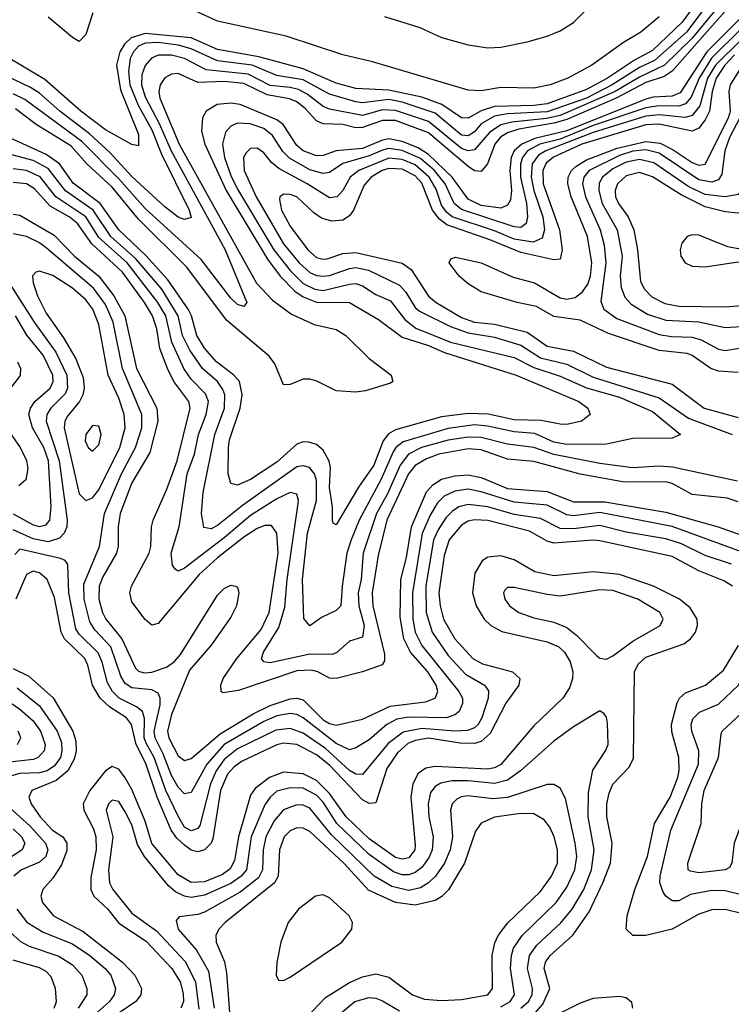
# Model space of a CAD drawing. Header units: inches. Extents: x 990535 to 1117859, y 769386 to 892122.
# Tile 25 of 256: x 1037809 to 1039969, y 840502 to 843488. Entities that reach past the tile are written whole.
import ezdxf

# ---------------------------------------------------------------- set-up
doc = ezdxf.new("R2010")
doc.units = ezdxf.units.IN
doc.header["$MEASUREMENT"] = 0
doc.layers.add('B0834', color=7, linetype='Continuous')

msp = doc.modelspace()

# ---------------------------------------------------------------- linework, layer by layer
at = {"layer": 'B0834', "color": 5}
for points, elevation in [([(1039945.9, 843654.1), (1039820.2, 843479.8), (1039730, 843394), (1039675, 843365), (1039593.6, 843310), (1039530, 843275.8), (1039410, 843232.5), (1039370, 843227.2), (1039250, 843224.8), (1039210, 843211.1), (1039170, 843188.8), (1039150, 843189.7), (1039090.1, 843230.1), (1039030, 843253.1), (1038930, 843274.2), (1038830, 843279.1), (1038770, 843295.5), (1038670, 843338.3), (1038535.3, 843375.3), (1038410, 843397.5), (1038330, 843432.9), (1038190, 843446), (1038147.7, 843432.3), (1038127.1, 843412.9), (1038113.1, 843390), (1038103.6, 843350), (1038115.2, 843275.2), (1038170, 843139.6), (1038170, 843104.7), (1038150, 843109), (1038070, 843153.9), (1037994.7, 843210), (1037886.2, 843306.2), (1037770, 843374.7)], 2220), ([(1039926, 843574), (1039833.4, 843450), (1039736.4, 843363.6), (1039690, 843342.1), (1039607.4, 843290), (1039529.2, 843250), (1039410, 843208.2), (1039290, 843202), (1039250, 843194.7), (1039210, 843171.7), (1039190, 843147.2), (1039170, 843135), (1039150, 843137.2), (1039070, 843204), (1038970, 843237.9), (1038930, 843245.4), (1038850, 843235.2), (1038830, 843238.1), (1038750, 843261.8), (1038670, 843305.3), (1038590, 843318.3), (1038515.3, 843350), (1038410, 843362.3), (1038330, 843399.5), (1038290.7, 843410.7), (1038230, 843418.4), (1038190, 843415.9), (1038170, 843406.8), (1038154.5, 843390), (1038145, 843370), (1038139.3, 843330), (1038144, 843290), (1038168.7, 843228.7), (1038210, 843153.7), (1038240.1, 843080.1), (1038324.1, 842910), (1038330, 842887.8), (1038310, 842881.3), (1038290, 842889.2), (1038250, 842920.1), (1038150, 843012.5), (1038084.2, 843084.2), (1038021.2, 843141.2), (1037931.2, 843210), (1037870, 843264.3), (1037842.2, 843282.2), (1037770, 843316.2)], 2240), ([(1039931.1, 843530), (1039850, 843431.2), (1039766.8, 843350), (1039690, 843313.4), (1039616.6, 843270), (1039450, 843197.2), (1039407.7, 843187.7), (1039303, 843177), (1039270, 843168.6), (1039234.7, 843145.3), (1039190, 843092.5), (1039170, 843090.2), (1039150, 843097.1), (1039050, 843178.8), (1038950, 843212.6), (1038910, 843213.8), (1038850, 843196.9), (1038750, 843216.1), (1038730, 843224.1), (1038681.5, 843261.5), (1038655.6, 843275.6), (1038630, 843282.4), (1038570, 843287.5), (1038502.3, 843322.3), (1038375.3, 843335.3), (1038310, 843369.7), (1038270, 843379.7), (1038230, 843379.8), (1038209.6, 843370.4), (1038190, 843348.5), (1038180, 843320), (1038179.5, 843290), (1038190, 843253.9), (1038233.1, 843173.1), (1038269.5, 843089.5), (1038433.4, 842790), (1038498.6, 842630), (1038490, 842617.4), (1038470, 842624.1), (1038450, 842643), (1038360.1, 842760.1), (1038190, 842915), (1038110, 843005.4), (1037997.8, 843117.8), (1037825.1, 843245.1), (1037790, 843263)], 2260), ([(1039964.7, 843530), (1039790, 843331.6), (1039765.2, 843314.8), (1039710, 843297.2), (1039619.7, 843250), (1039470, 843185.2), (1039430, 843173.7), (1039324.1, 843155.9), (1039290, 843144.3), (1039269, 843131), (1039251.4, 843110), (1039229.4, 843050.6), (1039210, 843027.4), (1039190, 843029.4), (1039170, 843042.3), (1039050, 843144.6), (1038950, 843181.5), (1038910, 843182.3), (1038850, 843160.7), (1038830, 843159.3), (1038790, 843170), (1038730, 843171.5), (1038710, 843180.5), (1038676.9, 843216.9), (1038650, 843238.3), (1038627.9, 843247.9), (1038560, 843260), (1038490, 843293.9), (1038430, 843299.9), (1038350, 843296.9), (1038290, 843323.9), (1038270, 843322.5), (1038250, 843310.8), (1038235.6, 843290), (1038232, 843270), (1038235.1, 843250), (1038293.1, 843110), (1038528.3, 842688.3), (1038576.7, 842636.7), (1038634.4, 842594.4), (1038703.4, 842563.4), (1038770, 842547.8), (1038798.7, 842530), (1038870, 842460.5), (1038936.5, 842410), (1038941.6, 842390), (1038934.5, 842385.5), (1038858.4, 842361.6), (1038830, 842357.8), (1038770, 842362.5), (1038711.4, 842391.4), (1038690, 842397.4), (1038670, 842397.2), (1038630, 842380.9), (1038610, 842380.7), (1038583.6, 842443.6), (1038566.7, 842466.7), (1038436.7, 842576.7), (1038316.6, 842736.6), (1038170, 842882.4), (1038090, 842979.3), (1038013.5, 843050), (1037964.8, 843104.8), (1037859.1, 843170), (1037797.1, 843217.1)], 2280), ([(1039750, 843496.7), (1039694.6, 843450), (1039641.4, 843418.6), (1039545.4, 843350), (1039473.3, 843310), (1039419.8, 843290), (1039370, 843280), (1039270, 843282.3), (1039210, 843272), (1039170, 843274.3), (1038879.9, 843359.9), (1038790, 843381.2), (1038618, 843438), (1038410, 843483.3), (1038295.8, 843535.8)], 2180), ([(1038917, 843497), (1039024.2, 843464.2), (1039090, 843433.4), (1039170, 843411.3), (1039230, 843402.7), (1039270, 843404.2), (1039350, 843420.2), (1039410, 843438), (1039450, 843453.4), (1039490, 843479.2), (1039555.3, 843544.7)], 2180), ([(1038031.4, 843508.6), (1038010, 843442.5), (1037990, 843421.6), (1037970, 843433.1), (1037895.4, 843495.4)], 2180), ([(1040000, 843494.8), (1039894.9, 843390), (1039813.9, 843266.1), (1039790, 843255.8), (1039732.4, 843252.4), (1039710, 843246.8), (1039470, 843151), (1039372.7, 843127.3), (1039333.8, 843110), (1039310.2, 843090), (1039300.8, 843070), (1039296.9, 843030), (1039301.5, 842970), (1039299, 842941), (1039290, 842924.6), (1039270, 842915.7), (1039210, 842924.2), (1039170, 842943.2), (1039121.6, 843010), (1039050, 843078.7), (1039019.2, 843099.2), (1038970, 843118.1), (1038930, 843126.1), (1038910, 843122.4), (1038850, 843097.1), (1038770, 843090), (1038730, 843075.6), (1038710, 843074.4), (1038670.1, 843089.9), (1038650, 843105.6), (1038609.3, 843169.3), (1038590, 843184.3), (1038478.3, 843230), (1038450, 843234.7), (1038408.7, 843230), (1038375.8, 843210), (1038363.9, 843190), (1038361.5, 843150), (1038371.7, 843110), (1038436.2, 842970), (1038561, 842761), (1038599.8, 842710), (1038644.7, 842664.7), (1038670, 842646.9), (1038710, 842630.6), (1038810.2, 842630), (1038898.4, 842578.4), (1038970, 842525.2), (1039050, 842499.5), (1039098.5, 842478.5), (1039316.5, 842410), (1039506.2, 842330), (1039533.2, 842310), (1039540.7, 842290), (1039514.3, 842270), (1039470, 842260.3), (1039450, 842260.8), (1039392.3, 842272.3), (1039310, 842274.2), (1039231, 842291), (1039170, 842292.9), (1039090, 842283.3), (1038950, 842243.7), (1038928.7, 842231.3), (1038912.4, 842210), (1038883.7, 842136.3), (1038837.7, 842070), (1038770, 841955.8), (1038761.2, 841961.2), (1038759.2, 841970), (1038758.7, 842010), (1038750, 842069.2), (1038752.3, 842130), (1038748.9, 842148.9), (1038730, 842181.7), (1038710, 842199.2), (1038686.7, 842206.7), (1038670, 842207), (1038650, 842200.5), (1038590, 842145.4), (1038510, 842093), (1038470, 842076.2), (1038450, 842080.8), (1038442, 842110), (1038442.6, 842190), (1038446.4, 842213.6), (1038478.8, 842310), (1038484.1, 842350), (1038476, 842390), (1038459.2, 842410), (1038406.5, 842450), (1038370, 842491.7), (1038347.2, 842530), (1038330.6, 842590), (1038320.7, 842610), (1038258.8, 842698.8), (1038192.5, 842772.5), (1038110, 842850), (1038053.6, 842930), (1037971.9, 842991.9), (1037930, 843050), (1037890, 843078.4), (1037770, 843133.4)], 2320), ([(1040000, 843460.5), (1039909.2, 843370.8), (1039871.2, 843310), (1039847.7, 843252.3), (1039830, 843232.8), (1039810, 843225.1), (1039750, 843226.1), (1039710, 843220.7), (1039550, 843166.3), (1039450, 843125.7), (1039388.1, 843110), (1039350.7, 843090), (1039335.4, 843070), (1039329.2, 843050), (1039328.9, 843010), (1039347.1, 842930), (1039350.1, 842890), (1039346.2, 842870), (1039330, 842856.9), (1039310, 842859.1), (1039150, 842911.9), (1039127.7, 842930), (1039100.8, 842990), (1039067.8, 843030), (1039026.2, 843066.2), (1038970, 843090.9), (1038930, 843097), (1038910, 843092), (1038870, 843074.6), (1038790, 843051.5), (1038750, 843024.2), (1038730, 843020.7), (1038690, 843032.5), (1038628, 843068), (1038607.8, 843087.8), (1038576.8, 843136.8), (1038550, 843157.7), (1038508.5, 843171.5), (1038470, 843173.4), (1038450, 843164.7), (1038433.5, 843146.5), (1038425, 843110), (1038430.8, 843070), (1038450, 843015), (1038470, 842973.8), (1038580.6, 842790), (1038630, 842726.7), (1038670, 842687.2), (1038704.8, 842670), (1038730, 842666), (1038810, 842685.9), (1038830, 842687.1), (1038850, 842680.6), (1038890, 842654.3), (1038935.1, 842635.1), (1038977.9, 842577.9), (1039012.1, 842552.1), (1039116.8, 842510), (1039310, 842463.2), (1039370, 842433), (1039450, 842406.3), (1039530, 842371), (1039630, 842342.8), (1039730, 842299.5), (1039815.2, 842230), (1039790, 842218.6), (1039670, 842217.9), (1039590, 842200.1), (1039470, 842199.4), (1039430, 842206.7), (1039372.3, 842232.3), (1039310, 842237.6), (1039230, 842255.2), (1039190, 842258.6), (1039110, 842247.9), (1038972.8, 842207.2), (1038951, 842190), (1038942.9, 842177.1), (1038906.2, 842093.8), (1038839.3, 841970), (1038815.6, 841910), (1038802.7, 841870), (1038787.6, 841770), (1038783.9, 841710), (1038770, 841695.7), (1038725, 841675), (1038690.1, 841649.9), (1038671.6, 841671.6), (1038667.9, 841790), (1038682.7, 841930), (1038710.5, 842029.5), (1038710.2, 842090), (1038704.1, 842110), (1038689.3, 842129.3), (1038670, 842134.7), (1038650, 842131.3), (1038485.3, 842014.7), (1038410, 841953.4), (1038390, 841943.6), (1038367.8, 841947.8), (1038360.7, 841990), (1038366.1, 842053.9), (1038401.7, 842230), (1038430.7, 842310), (1038431.7, 842350), (1038426.4, 842366.4), (1038409.6, 842390), (1038364, 842430), (1038325.9, 842485.9), (1038303.7, 842530), (1038290.7, 842590), (1038240.8, 842670), (1038162.3, 842762.3), (1038085.9, 842830), (1038032.4, 842910), (1037948.4, 842968.4), (1037896.1, 843036.1), (1037850, 843060.4), (1037770, 843082.1)], 2340), ([(1040000, 843427.4), (1039921.5, 843350), (1039897.3, 843310), (1039873.4, 843226.6), (1039850, 843197.5), (1039829.1, 843190.9), (1039750, 843198.6), (1039710, 843194.6), (1039550, 843145.6), (1039406.6, 843090), (1039383.5, 843076.5), (1039364.7, 843050), (1039361.8, 843010), (1039369.8, 842969.8), (1039397, 842890), (1039402.6, 842850), (1039395.2, 842824.8), (1039367.5, 842812.5), (1039310, 842821.7), (1039250, 842847.4), (1039121.8, 842890), (1039104.3, 842904.3), (1039090, 842924.9), (1039073.4, 842973.4), (1039052.3, 843010), (1039010, 843047.1), (1038970, 843063.2), (1038930, 843067.2), (1038838.2, 843030), (1038812.4, 843010), (1038790, 842969.2), (1038772.9, 842950), (1038750, 842947.8), (1038682.3, 842990), (1038595.9, 843035.9), (1038574, 843054), (1038550, 843083.8), (1038530, 843098.4), (1038510, 843097.3), (1038496.4, 843083.6), (1038489, 843070), (1038490.8, 843030), (1038526.8, 842950), (1038610, 842808.2), (1038657.5, 842750), (1038690, 842721.2), (1038710, 842712), (1038730, 842709.4), (1038750, 842712.1), (1038810, 842733.2), (1038830, 842735.6), (1038867.5, 842727.5), (1038962.3, 842682.3), (1038981.4, 842661.4), (1039010, 842615.1), (1039023.2, 842603.2), (1039116.8, 842556.8), (1039170, 842537.8), (1039250, 842524.7), (1039330, 842501), (1039390, 842462.5), (1039470, 842442.7), (1039550, 842403.6), (1039750, 842341.1), (1039839.3, 842279.3), (1039972.1, 842230)], 2360), ([(1039978.8, 843381.2), (1039949.7, 843350), (1039923.1, 843310), (1039910.5, 843270), (1039902.5, 843210), (1039890, 843184.3), (1039870, 843159), (1039850, 843149.5), (1039750, 843170.8), (1039710, 843168.4), (1039515.1, 843110), (1039429.5, 843070.5), (1039407.3, 843052.7), (1039397.1, 843030), (1039397.8, 842990), (1039447.6, 842850), (1039455.9, 842790), (1039450, 842761), (1039430, 842759), (1039330, 842781.8), (1039238.9, 842818.9), (1039105.5, 842865.5), (1039083, 842883), (1039062.4, 842910), (1039030, 842991.9), (1039010, 843014.2), (1038970, 843034.4), (1038930, 843036.5), (1038909, 843030), (1038875.8, 843010), (1038854.6, 842985.4), (1038822.5, 842910), (1038810, 842893), (1038790, 842879.3), (1038756.5, 842876.5), (1038725.7, 842885.7), (1038701.7, 842901.7), (1038650, 842949.9), (1038630, 842957.6), (1038610, 842958.6), (1038599, 842950), (1038598, 842942), (1038604.4, 842910), (1038630, 842861.6), (1038683.7, 842790), (1038710, 842766.5), (1038730, 842761), (1038742.5, 842762.5), (1038790, 842778.1), (1038830, 842781.3), (1038970, 842749.5), (1038997.3, 842730), (1039050, 842649.4), (1039073.5, 842630), (1039150, 842584.4), (1039190, 842570.6), (1039250, 842563.8), (1039350, 842539.5), (1039410, 842498), (1039490, 842482.5), (1039590, 842433.6), (1039790, 842382.2), (1039886.4, 842310), (1039990, 842280.8)], 2380), ([(1039990, 842417.3), (1039930, 842421.8), (1039906.9, 842430), (1039850, 842469.1), (1039834.9, 842474.9), (1039750, 842484.7), (1039595.9, 842535.9), (1039510, 842575.9), (1039430, 842587.5), (1039377.7, 842617.7), (1039319.1, 842630), (1039210, 842662.5), (1039170, 842686.3), (1039143.1, 842710), (1039113, 842750), (1039117.4, 842762.6), (1039132.1, 842767.9), (1039210, 842750.7), (1039306.8, 842706.8), (1039371.7, 842690), (1039450, 842644.4), (1039470, 842639.9), (1039494.7, 842645.3), (1039517.9, 842662.1), (1039534, 842686), (1039541.7, 842710), (1039545.4, 842750), (1039533, 842830), (1039483.4, 842950), (1039472.9, 842990), (1039474, 843010), (1039483.7, 843030), (1039497.3, 843042.7), (1039530, 843062.2), (1039622.5, 843097.5), (1039710, 843118.3), (1039753.4, 843113.4), (1039793, 843093), (1039850, 843054.8), (1039870, 843046.5), (1039890, 843049.9), (1039961, 843190), (1039966.6, 843210), (1039962.5, 843270), (1039967.1, 843290), (1040000, 843343.8)], 2420), ([(1039995.1, 843190), (1039963.6, 843130), (1039949, 843090), (1039940.7, 843019.3), (1039930, 843002.4), (1039910, 842995), (1039870, 843001.5), (1039750, 843082.8), (1039710, 843093.1), (1039670, 843088.8), (1039630, 843076), (1039538, 843030), (1039521.9, 843010), (1039517.8, 842990), (1039526.5, 842950), (1039571.1, 842850), (1039583.6, 842803.6), (1039588.7, 842750), (1039573.3, 842633.3), (1039581.8, 842610), (1039621.7, 842581.7), (1039750, 842533.2), (1039787.1, 842527.1), (1039850, 842525.3), (1039877.1, 842517.1), (1039930, 842488), (1039950, 842484.6), (1040000, 842492.4)], 2440), ([(1040000, 842966.1), (1039990, 842957.6), (1039950, 842950), (1039890, 842957.8), (1039840.5, 842980.5), (1039733.5, 843053.5), (1039690, 843064), (1039650, 843056), (1039610, 843035.4), (1039578, 843010), (1039568.4, 842991.6), (1039567, 842970), (1039577.5, 842930), (1039623, 842850), (1039637.4, 842770), (1039632.2, 842710), (1039635, 842675), (1039645.7, 842645.7), (1039664.8, 842624.8), (1039714.9, 842594.9), (1039770, 842576), (1039870.9, 842570.9), (1039950, 842554.1), (1040000, 842557.1)], 2460), ([(1039987.9, 842087.9), (1039790.8, 842130.8), (1039750, 842133.7), (1039670, 842128.8), (1039570, 842141.6), (1039430, 842169.1), (1039370, 842190.4), (1039290, 842200.1), (1039210, 842220.4), (1039170, 842221.9), (1039110, 842212.2), (1039029, 842190), (1038989.5, 842170), (1038963.8, 842136.2), (1038925.4, 842050), (1038892, 841990), (1038851.7, 841870), (1038845.7, 841790), (1038837, 841750), (1038838.4, 841710), (1038855.3, 841650), (1038850, 841614.8), (1038810, 841603), (1038771.7, 841568.3), (1038757.3, 841562.7), (1038690, 841563.1), (1038570, 841537.3), (1038550, 841539.8), (1038543, 841550), (1038549.5, 841570), (1038595.9, 841644.1), (1038613.9, 841706.1), (1038620.9, 841790), (1038653.6, 842013.6), (1038655.1, 842030), (1038650, 842048.5), (1038630, 842053.3), (1038590, 842034.3), (1038510, 841983.6), (1038430, 841915.8), (1038310, 841824.8), (1038290, 841815.4), (1038281.3, 841821.3), (1038273.3, 841833.3), (1038269.1, 841870), (1038292.9, 841950), (1038318.1, 842110), (1038339.8, 842170), (1038352.1, 842230), (1038375.8, 842290), (1038382.3, 842330), (1038373.3, 842353.3), (1038330, 842397.2), (1038307.9, 842430), (1038271.1, 842510), (1038252.6, 842590), (1038228.8, 842630), (1038135.6, 842750), (1038050, 842826.7), (1038009.7, 842889.7), (1037919.4, 842950), (1037871.2, 843011.2), (1037830, 843030.5), (1037790, 843035.6)], 2360), ([(1040000, 842903.2), (1039990, 842900.9), (1039950, 842905), (1039890, 842920), (1039816.8, 842956.8), (1039730, 843011.2), (1039690, 843024), (1039650, 843013.7), (1039623.8, 842990), (1039616.3, 842970), (1039617.9, 842950), (1039627.1, 842930), (1039656.2, 842890), (1039672.8, 842850), (1039684.8, 842790), (1039693.5, 842693.5), (1039705.5, 842670), (1039727.5, 842647.5), (1039767.2, 842627.2), (1039810, 842619.3), (1039950, 842616.9), (1040000, 842620.5)], 2480), ([(1039990, 842025.5), (1039956.6, 842036.6), (1039850, 842047.5), (1039790, 842080.6), (1039770, 842086.2), (1039645, 842085), (1039510, 842109), (1039370, 842147.3), (1039290, 842154.9), (1039210, 842183.1), (1039170, 842185.7), (1039081.9, 842170), (1039043.7, 842156.3), (1039010, 842135.8), (1038989.5, 842110), (1038923.7, 841970), (1038896.9, 841863.1), (1038879.3, 841750), (1038881.6, 841710), (1038916.3, 841563.7), (1038917, 841543), (1038909.1, 841530.9), (1038850.1, 841509.9), (1038770, 841489.9), (1038750, 841491.1), (1038714, 841510), (1038694.8, 841514.8), (1038650, 841513.4), (1038473.2, 841453.2), (1038425.9, 841445.9), (1038420.8, 841450), (1038419.4, 841470), (1038427.4, 841490), (1038468.6, 841550), (1038542.1, 841637.9), (1038567, 841690), (1038593.8, 841870), (1038590.2, 841930.2), (1038573.8, 841953.8), (1038553.3, 841953.3), (1038530, 841944.3), (1038490, 841918.1), (1038410, 841856.1), (1038354.5, 841805.5), (1038230, 841656.2), (1038210, 841651.5), (1038190, 841668.3), (1038150, 841722.5), (1038143.2, 841750), (1038148.6, 841770), (1038202.1, 841870), (1038207.9, 841890), (1038209.7, 841950), (1038214.6, 841970), (1038256.1, 842063.9), (1038287.8, 842150), (1038326.5, 842310), (1038322.6, 842330), (1038277.3, 842390), (1038257.6, 842430), (1038234.8, 842490), (1038225.9, 842550), (1038212.2, 842590), (1038188.5, 842630), (1038121.9, 842721.9), (1038028.3, 842808.3), (1037984.5, 842870), (1037959.1, 842890), (1037902, 842922), (1037854.2, 842974.2), (1037830, 842990.2), (1037790, 842993.5)], 2380), ([(1037790, 842897.8), (1037810, 842894.8), (1037913.9, 842833.9), (1037975.9, 842770), (1038049.4, 842710), (1038094.8, 842650), (1038128.1, 842590), (1038164.2, 842430), (1038225.3, 842310), (1038228.4, 842270), (1038204.5, 842175.5), (1038150, 842082.7), (1038114.1, 841990), (1038107.9, 841950), (1038108.5, 841891.5), (1038103.1, 841870), (1038062.1, 841797.9), (1038051.1, 841770), (1038049.7, 841730), (1038060.6, 841690), (1038070.5, 841670), (1038119.7, 841610), (1038160.7, 841520.7), (1038170, 841511.7), (1038186.9, 841506.9), (1038210, 841509), (1038255.4, 841524.6), (1038278.9, 841541.1), (1038297.6, 841562.4), (1038410, 841742.1), (1038430, 841762.4), (1038450, 841772.8), (1038464.5, 841770), (1038470, 841766.6), (1038474.5, 841750), (1038467.3, 841710), (1038450, 841676.1), (1038390, 841591.3), (1038324.9, 841515.1), (1038270, 841380.5), (1038258.1, 841330), (1038261.6, 841310), (1038290, 841255), (1038310, 841240.6), (1038330, 841246.9), (1038417.9, 841322.1), (1038517.8, 841382.2), (1038570, 841408.3), (1038630, 841427.6), (1038650, 841430), (1038670, 841425), (1038730, 841364.4), (1038750, 841352.9), (1038770, 841348.7), (1038850, 841366.4), (1038934.1, 841405.9), (1039040.9, 841419.1), (1039070.7, 841430), (1039078.4, 841450), (1039073.3, 841470), (1039048.1, 841510), (1038995.5, 841570), (1038975.5, 841610), (1038964.2, 841675.8), (1038965.8, 841790), (1038983.2, 841856.8), (1038998.4, 841950), (1039044.4, 842055.6), (1039062.9, 842077.1), (1039090, 842093.7), (1039130, 842104.4), (1039170, 842107.6), (1039210, 842099.2), (1039290, 842065.5), (1039410, 842056.8), (1039490, 842025.4), (1039585.2, 842025.2), (1039770, 841994.5), (1039929, 841950), (1040000, 841924.4)], 2420), ([(1040000, 841873.6), (1039790, 841950.9), (1039570, 841992.8), (1039490, 841983.3), (1039470, 841986.3), (1039410, 842015.3), (1039310, 842024), (1039210, 842055.8), (1039170, 842063.6), (1039130, 842057.9), (1039097.6, 842042.4), (1039077.4, 842022.6), (1039054.7, 841985.3), (1039030.7, 841929.3), (1039001.2, 841750), (1039002.1, 841670), (1039010, 841630), (1039030.3, 841590), (1039142.5, 841450), (1039153.2, 841430), (1039153.5, 841413.5), (1039143.3, 841390), (1039130, 841379.5), (1039104.9, 841370), (1038990, 841372.9), (1038953.9, 841366.1), (1038924.1, 841350), (1038870, 841303.3), (1038830, 841279.1), (1038810, 841273.3), (1038770, 841292.8), (1038670, 841370.7), (1038650, 841380.8), (1038630, 841383.7), (1038590, 841377), (1038550, 841359.7), (1038430, 841289.1), (1038377.3, 841230), (1038330, 841144.4), (1038310, 841139.6), (1038290, 841159.7), (1038270, 841196), (1038243.7, 841263.7), (1038220.1, 841310), (1038217.8, 841330), (1038236.2, 841410), (1038235.7, 841430), (1038230, 841445), (1038210, 841455.2), (1038150, 841461.4), (1038130, 841474.7), (1038116.6, 841496.6), (1038085.5, 841585.5), (1038037.7, 841637.7), (1038021.9, 841661.9), (1038005.2, 841730), (1038004.3, 841775.7), (1038051.5, 841890), (1038066.4, 841990), (1038117.9, 842110), (1038161.2, 842190), (1038179.8, 842250), (1038180, 842290), (1038121.3, 842430), (1038092.9, 842570), (1038070, 842624.2), (1038033.4, 842673.4), (1037890, 842796.1), (1037870, 842810.8), (1037830, 842829.6), (1037790, 842838.4)], 2440), ([(1040000, 842795.5), (1039990, 842792.8), (1039958.4, 842798.4), (1039870, 842834.4), (1039850, 842835.4), (1039834.7, 842830), (1039818.4, 842810), (1039813.8, 842790), (1039816.3, 842770), (1039828.7, 842750), (1039850, 842739.8), (1039890, 842738.2), (1039990, 842753.2), (1040000, 842751)], 2520), ([(1037764.6, 842710), (1037853, 842570), (1037918.9, 842478.9), (1037952.2, 842410), (1037954.3, 842370), (1037947.1, 842352.9), (1037903.9, 842310), (1037891.6, 842290), (1037889.5, 842270), (1037928.8, 842150), (1037953, 841970), (1037952.2, 841950), (1037944.6, 841930), (1037930, 841914.8), (1037895.4, 841904.6), (1037850, 841913.2), (1037790, 841940.1)], 2440), ([(1037790, 841989), (1037850, 841955.4), (1037870, 841950.6), (1037890, 841956), (1037900.7, 841970), (1037904.9, 842010), (1037897.2, 842150), (1037882.2, 842190), (1037848.5, 842250), (1037837.4, 842290), (1037841.9, 842310), (1037855.8, 842330), (1037901.9, 842370), (1037910.7, 842390), (1037909.8, 842410), (1037880.5, 842470), (1037830.7, 842530.7), (1037797.1, 842590)], 2420), ([(1037803.2, 842450), (1037812.2, 842430), (1037811.2, 842408.8), (1037759.2, 842340.8)], 2380), ([(1037755, 842270), (1037810.6, 842190), (1037830, 842151), (1037833.7, 842126.3), (1037827.7, 842092.3), (1037806.5, 842073.5)], 2380), ([(1039970, 841836.7), (1039890, 841862.3), (1039818.1, 841898.1), (1039770, 841913.7), (1039650, 841933.7), (1039570, 841953.3), (1039490, 841943.4), (1039450, 841945), (1039390, 841974.7), (1039310, 841987), (1039230, 842010.7), (1039170, 842016.9), (1039142.5, 842010), (1039122.6, 841997.4), (1039103, 841977), (1039079.1, 841940.9), (1039065.7, 841910), (1039042, 841770), (1039043.1, 841690), (1039061.7, 841630), (1039110, 841559.4), (1039162.6, 841502.6), (1039220.1, 841470), (1039232.5, 841452.5), (1039231, 841430), (1039212, 841370), (1039200.8, 841350), (1039190, 841340.3), (1039168, 841332), (1039129.8, 841330.2), (1039030, 841338), (1038972.8, 841327.2), (1038927.6, 841292.4), (1038850, 841199), (1038830, 841199.4), (1038810, 841210.5), (1038737.3, 841277.3), (1038670, 841323.7), (1038630, 841337.7), (1038587.1, 841332.9), (1038470, 841276.1), (1038430, 841244.1), (1038405.8, 841210), (1038388.1, 841170), (1038355.6, 841044.4), (1038350, 841034.5), (1038330, 841028), (1038310, 841038.9), (1038290, 841071.8), (1038252.5, 841150), (1038217.6, 841250), (1038193.7, 841293.7), (1038187.4, 841310), (1038188.4, 841368.4), (1038182.5, 841390), (1038164.3, 841404.3), (1038111.1, 841430), (1038091.1, 841450), (1038076.1, 841476.1), (1038059.5, 841539.5), (1038047.4, 841567.4), (1037990, 841623.8), (1037980, 841640), (1037958.2, 841750), (1037955.9, 841835.9), (1037947.3, 841847.3), (1037933.4, 841853.4), (1037810, 841881.7), (1037794.7, 841865.3)], 2460), ([(1039972.8, 841770), (1039946.2, 841786.2), (1039870, 841816.1), (1039790, 841859.2), (1039570, 841907.6), (1039549.7, 841909.7), (1039430, 841899.9), (1039410, 841906.5), (1039357, 841937), (1039230, 841968.4), (1039189.6, 841970.4), (1039170, 841966.4), (1039150, 841955), (1039112.8, 841910), (1039097.3, 841862.7), (1039081.6, 841750), (1039085, 841710), (1039095.7, 841670), (1039129.8, 841610), (1039184.9, 841550), (1039214.3, 841534.3), (1039305.5, 841510), (1039327.6, 841490), (1039324.2, 841470), (1039285.1, 841414.9), (1039237.5, 841322.5), (1039210, 841298.7), (1039190, 841292.3), (1039146.4, 841293.6), (1039050, 841308.8), (1039010, 841301.7), (1038987.8, 841292.2), (1038955.7, 841264.3), (1038923.4, 841216.6), (1038890, 841113), (1038870, 841110.3), (1038850, 841121.6), (1038750, 841226.7), (1038710, 841258.4), (1038650, 841289.8), (1038610, 841293.5), (1038590, 841288.6), (1038482.4, 841237.6), (1038459.1, 841220.9), (1038440.3, 841199.7), (1038418.6, 841150), (1038396, 841004), (1038390, 840990), (1038370.5, 840970), (1038350, 840963.8), (1038330, 840969.6), (1038310, 840983.9), (1038285.9, 841005.9), (1038269.5, 841029.5), (1038226.7, 841130), (1038191.8, 841231.8), (1038162.7, 841290), (1038149.2, 841350), (1038133.5, 841370), (1038082.7, 841402.7), (1038054, 841430), (1038030.7, 841470), (1038015.9, 841530), (1038006.7, 841550), (1037944.9, 841610), (1037935.7, 841630), (1037915.2, 841735.2), (1037892.8, 841790), (1037870, 841809.9), (1037850, 841815.3), (1037830, 841805.5), (1037797.2, 841730)], 2480), ([(1039368.7, 840470), (1039397.5, 840502.5), (1039417.9, 840550), (1039401.6, 840610), (1039405.5, 840630), (1039419.7, 840650), (1039488.4, 840711.6), (1039537.6, 840782.4), (1039579.3, 840870), (1039602, 840930), (1039607.9, 840990), (1039591.7, 841070), (1039591.4, 841110), (1039597.9, 841142.1), (1039610, 841169.4), (1039659.3, 841220.7), (1039671.9, 841248.1), (1039675, 841510), (1039686.8, 841533.2), (1039710, 841554.2), (1039824.9, 841595.1), (1039845.6, 841610), (1039860.1, 841630), (1039866.8, 841650), (1039865.6, 841670), (1039843.8, 841703.8), (1039812.3, 841730), (1039732.7, 841770), (1039630, 841804.9), (1039550, 841812.7), (1039430, 841800.6), (1039373, 841813), (1039310, 841849.3), (1039270, 841861.6), (1039230, 841857.9), (1039213.4, 841846.6), (1039190.7, 841809.3), (1039183.5, 841750), (1039194.7, 841710), (1039219.4, 841670), (1039239.6, 841650), (1039272.6, 841632.6), (1039410, 841601), (1039446.1, 841586.1), (1039463.2, 841570), (1039479.8, 841539.8), (1039488, 841510), (1039486.9, 841490), (1039478.1, 841461.9), (1039457.7, 841430), (1039370, 841346.5), (1039270, 841228.7), (1039250, 841218.4), (1039230, 841215), (1039070, 841223.2), (1039042.4, 841217.6), (1039018.4, 841201.6), (1039002.1, 841170), (1038996.7, 841130), (1039010, 840984.5), (1039008.2, 840970), (1038990, 840945.8), (1038970, 840941.6), (1038950, 840947.1), (1038870, 841003.8), (1038799.8, 841070), (1038750, 841141.1), (1038710, 841180.1), (1038670, 841201), (1038610, 841205.7), (1038567.2, 841190), (1038524.1, 841155.9), (1038510, 841136.4), (1038473.2, 841010), (1038461.8, 840938.2), (1038447.8, 840912.2), (1038424.5, 840895.5), (1038370, 840873.5), (1038330, 840870.8), (1038290, 840894.8), (1038210, 840989.2), (1038190, 841057), (1038150, 841153.3), (1038130, 841188.7), (1038110, 841214.6), (1038090, 841222.8), (1038070, 841209.4), (1038022.1, 841150), (1038002.2, 841110), (1038004.4, 841090), (1038033.7, 841033.7), (1038040.7, 841010), (1038041, 840970), (1038025.8, 840885.8), (1038024.9, 840850), (1038034.6, 840830), (1038077.2, 840790), (1038110, 840747.5), (1038193, 840693), (1038270.8, 840610.8), (1038296, 840570), (1038305.9, 840534.1), (1038306.6, 840510), (1038298.8, 840490)], 2520), ([(1040000, 840777.2), (1039950, 840789.3), (1039910, 840788.3), (1039870, 840775.5), (1039790, 840729.2), (1039709.9, 840709.9), (1039670, 840710.8), (1039650, 840729.6), (1039653.1, 840770), (1039675.9, 840850), (1039715, 840950), (1039735.6, 841050), (1039783.6, 841130), (1039806.8, 841190), (1039810.8, 841210.8), (1039809.3, 841250), (1039788.2, 841328.2), (1039787.3, 841350), (1039804.5, 841415.5), (1039811.8, 841430), (1039830, 841445.9), (1039890.4, 841469.6), (1039945, 841515), (1039990.9, 841590)], 2480), ([(1037790, 841520.4), (1037836.7, 841496.7), (1037911.1, 841431.1), (1037970.2, 841330.2), (1037979.3, 841299.3), (1037980.6, 841270), (1037974.5, 841245.5), (1037955.6, 841210), (1037919.7, 841180.3), (1037846.3, 841150), (1037837.2, 841130), (1037844.3, 841110), (1037871.3, 841070), (1037909.4, 841030), (1037939.9, 841010), (1037952.5, 840990), (1037952.2, 840967.8), (1037935.8, 840924.2), (1037910, 840883.9), (1037879.8, 840850), (1037874, 840830), (1037878.3, 840810), (1037911.6, 840770), (1038002.4, 840722.4), (1038121.6, 840630), (1038158.5, 840590), (1038178.9, 840550), (1038177.5, 840530), (1038161.8, 840510), (1038095, 840465)], 2480), ([(1040000, 840834), (1039950, 840845.7), (1039910, 840847.2), (1039845.1, 840834.9), (1039810, 840815.4), (1039790, 840815.4), (1039770, 840829.4), (1039761.9, 840841.9), (1039751.9, 840870), (1039753.1, 840890), (1039785.3, 841030), (1039869.4, 841230), (1039870.3, 841270), (1039849.3, 841330), (1039847.3, 841350), (1039852.5, 841367.5), (1039872.1, 841387.9), (1039930, 841411.8), (1039990.4, 841469.6), (1040000, 841485.4)], 2460), ([(1037801.4, 841461.4), (1037870, 841406.8), (1037922.8, 841330), (1037935.8, 841295.8), (1037937.7, 841270), (1037932.8, 841250), (1037915, 841225), (1037892.4, 841210), (1037870, 841204), (1037810, 841201.3), (1037770, 841190.7)], 2460), ([(1037770, 841424.1), (1037810, 841397), (1037850, 841361.1), (1037872.7, 841330), (1037887.1, 841290), (1037883.5, 841270), (1037865, 841250), (1037850, 841244.5), (1037770, 841235)], 2440), ([(1039330.2, 840489.8), (1039353.3, 840510), (1039365, 840530), (1039366.2, 840550), (1039350.2, 840610), (1039356.5, 840650), (1039378.6, 840681.4), (1039451.6, 840748.4), (1039486, 840790), (1039521.3, 840850), (1039544.6, 840910), (1039552.4, 840970), (1039535.1, 841070), (1039536, 841144), (1039548.3, 841211.7), (1039587.3, 841270), (1039594.9, 841290), (1039593.8, 841353.8), (1039590, 841372.7), (1039582.8, 841382.8), (1039570, 841391.8), (1039490, 841343.4), (1039430, 841299.6), (1039329.6, 841210), (1039290, 841181.9), (1039250, 841171.3), (1039170, 841179.7), (1039121, 841179), (1039087.6, 841172.4), (1039070, 841162.3), (1039056.2, 841143.8), (1039048.9, 841110), (1039050.9, 841070), (1039063.8, 841010), (1039060.8, 840970), (1039052.1, 840947.9), (1039030, 840916.7), (1039010, 840901), (1038990, 840894.3), (1038970, 840894.4), (1038943.4, 840903.4), (1038870, 840955.6), (1038772, 841050), (1038730, 841114.9), (1038710, 841136), (1038670, 841156.8), (1038630, 841158.6), (1038590, 841147.9), (1038569.7, 841130.3), (1038553.2, 841106.8), (1038512.2, 841010), (1038497.9, 840910), (1038481.9, 840890), (1038450, 840867.8), (1038370, 840832.7), (1038330, 840825.6), (1038310, 840829.4), (1038282.7, 840842.7), (1038260.9, 840860.9), (1038188.1, 840950), (1038166.7, 840986.7), (1038150, 841046.3), (1038130, 841085.2), (1038110, 841117.2), (1038090, 841120.9), (1038078.7, 841110), (1038072.3, 841090), (1038091.6, 841010), (1038079.2, 840910), (1038081.7, 840870), (1038092.5, 840850), (1038150, 840777.7), (1038224.5, 840724.5), (1038311.6, 840631.6), (1038342.5, 840570), (1038353.1, 840486.9)], 2540), ([(1040000, 841049.7), (1039978.1, 840990), (1039970.5, 840929.5), (1039963.4, 840916.6), (1039950.1, 840909.9), (1039890, 840902.1), (1039870, 840900.3), (1039845.2, 840905.2), (1039838.5, 840910), (1039836.9, 840930), (1039877.3, 841050), (1039879.3, 841110), (1039886.8, 841150), (1039930.3, 841250), (1039937.8, 841322.2), (1039941.4, 841330), (1040000, 841384.4)], 2440), ([(1037803, 841290), (1037812.8, 841310), (1037804.6, 841330)], 2420), ([(1039270, 840493.6), (1039297.6, 840510), (1039310.8, 840530), (1039299.3, 840610), (1039301.5, 840650), (1039308.5, 840671.5), (1039334.7, 840710), (1039437.2, 840810), (1039470, 840857.1), (1039494.4, 840910), (1039500.5, 840950), (1039495.2, 840990), (1039466.1, 841126.1), (1039450, 841157.4), (1039430, 841167.8), (1039410, 841167.8), (1039290, 841129.2), (1039245.3, 841125.3), (1039170, 841134.3), (1039148.9, 841131.1), (1039136.2, 841123.8), (1039122.2, 841110), (1039116.5, 841090), (1039122.6, 841010), (1039115.4, 840970), (1039098.9, 840930), (1039071.1, 840890), (1039050.4, 840869.6), (1039025.3, 840854.7), (1038990, 840847), (1038938.6, 840858.6), (1038885.2, 840890), (1038756, 841016), (1038690, 841096.8), (1038670, 841105.6), (1038650, 841106.5), (1038610, 841091), (1038581.5, 841058.5), (1038556.9, 841010), (1038548, 840970), (1038546.2, 840910), (1038534.6, 840885.4), (1038478.3, 840841.7), (1038370, 840781), (1038350, 840774), (1038293.1, 840766.9), (1038284.1, 840755.9), (1038290.1, 840730), (1038345.7, 840665.7), (1038382.5, 840602.5), (1038399.8, 840490)], 2560), ([(1037746.4, 841126.4), (1037841.6, 841041.6), (1037887.9, 840990), (1037895.3, 840970), (1037888.8, 840950), (1037870, 840932.6), (1037815, 840910), (1037791.3, 840890)], 2460), ([(1038678.9, 840461.1), (1038737.9, 840522.1), (1038810, 840567.4), (1038850, 840584.9), (1038890, 840593.8), (1038930, 840584.2), (1039001.4, 840530), (1039037.5, 840517.5), (1039090, 840513.5), (1039150, 840515.8), (1039230, 840530.1), (1039244, 840550), (1039243.3, 840650), (1039251.7, 840688.3), (1039261.4, 840710), (1039290.8, 840749.2), (1039390, 840843.9), (1039423.6, 840890), (1039441.2, 840930), (1039441.3, 840970), (1039431.8, 841010), (1039418.8, 841038.8), (1039401.5, 841061.5), (1039370, 841079.1), (1039330, 841080.3), (1039250.3, 841069.7), (1039210, 841051.4), (1039193.1, 841026.9), (1039159.2, 840930), (1039111, 840849), (1039090.9, 840829.1), (1039070, 840816.5), (1039010, 840802.1), (1038950, 840810.2), (1038868.2, 840848.2), (1038793.2, 840930), (1038690, 841026.1), (1038670, 841036.1), (1038650, 841036.6), (1038630, 841028), (1038612, 841010), (1038597.5, 840970), (1038593.9, 840890), (1038582.9, 840870), (1038433.2, 840750), (1038413.9, 840730), (1038404.3, 840710), (1038405.2, 840690), (1038430.5, 840630.5), (1038437.1, 840597.1), (1038448.2, 840451.8)], 2580), ([(1037790, 841034.3), (1037815.2, 841010), (1037824.6, 840990), (1037817, 840970), (1037776.1, 840943.9)], 2440), ([(1037801.1, 840790), (1037831.2, 840751.2), (1037880.5, 840720.5), (1037970, 840685.1), (1038022.1, 840650), (1038069.3, 840610), (1038085.8, 840590), (1038099.7, 840550), (1038095.8, 840530), (1038081.7, 840510), (1038036.3, 840470)], 2460), ([(1037780.6, 840720.6), (1037811.9, 840691.9), (1037837.7, 840677.7), (1037927.8, 840647.8), (1037970, 840621.3), (1037998.2, 840590), (1038013.1, 840550), (1038013, 840530), (1037986.6, 840490)], 2440), ([(1037913.8, 840490), (1037921.1, 840510), (1037917.8, 840550), (1037905.1, 840585.1), (1037890, 840601), (1037870, 840612.8), (1037790, 840635.1)], 2420), ([(1038730, 840430.7), (1038826.1, 840510), (1038870, 840522), (1038890, 840520.1), (1038910, 840511.9), (1038961.7, 840481.7)], 2560), ([(1039669.8, 840490), (1039666.7, 840506.7), (1039650, 840520.9), (1039630, 840525.2), (1039550, 840518.9), (1039510, 840504.8), (1039398, 840450)], 2520)]:
    msp.add_lwpolyline(points, dxfattribs=dict(at, elevation=elevation))
for points, elevation in [([(1037870, 842725), (1037858, 842722), (1037848.7, 842711.3), (1037850.2, 842689.8), (1037863.3, 842650), (1037890, 842597.3), (1037942.4, 842522.4), (1037979.5, 842459.5), (1038002.3, 842402.3), (1038005, 842370), (1038001.1, 842350), (1037990.6, 842329.4), (1037954.3, 842285.7), (1037946.1, 842270), (1037944.2, 842250), (1037990, 842050.2), (1038010, 842029.4), (1038030, 842037.4), (1038050, 842062.3), (1038113.6, 842190), (1038129.9, 842250), (1038126.8, 842290), (1038110, 842340.2), (1038077.7, 842410), (1038050, 842563.5), (1038031, 842610), (1038010, 842637.7), (1037970, 842673.4), (1037910, 842712.3)], 2460), ([(1038030, 842257.4), (1038010.2, 842230), (1038008.5, 842210), (1038017.3, 842190), (1038030, 842179.2), (1038050, 842198.3), (1038056.7, 842230), (1038050, 842254.8)], 2480), ([(1039310, 841765.7), (1039290, 841765.4), (1039282.1, 841757.9), (1039277.3, 841750), (1039281.5, 841730), (1039295.9, 841710), (1039324.2, 841690), (1039370, 841673.3), (1039430, 841661), (1039470, 841644), (1039500.6, 841620.6), (1039559.6, 841559.6), (1039570, 841551.5), (1039590, 841548.4), (1039610, 841558.1), (1039670, 841602.6), (1039753.6, 841650), (1039762.5, 841670), (1039751.8, 841690), (1039685.6, 841730), (1039610, 841756.5), (1039570, 841758.9), (1039450, 841739.7), (1039410, 841744)], 2540), ([(1038730, 840833.6), (1038707.1, 840830), (1038656, 840790), (1038623.9, 840750), (1038602.4, 840690), (1038590, 840629), (1038587.3, 840590), (1038594.9, 840574.9), (1038610, 840574.3), (1038630, 840584.3), (1038787, 840690), (1038817.4, 840730), (1038819.2, 840750), (1038809.3, 840770), (1038750, 840824.8)], 2620)]:
    msp.add_lwpolyline(points, close=True, dxfattribs=dict(at, elevation=elevation))

doc.saveas('drawing.dxf')
